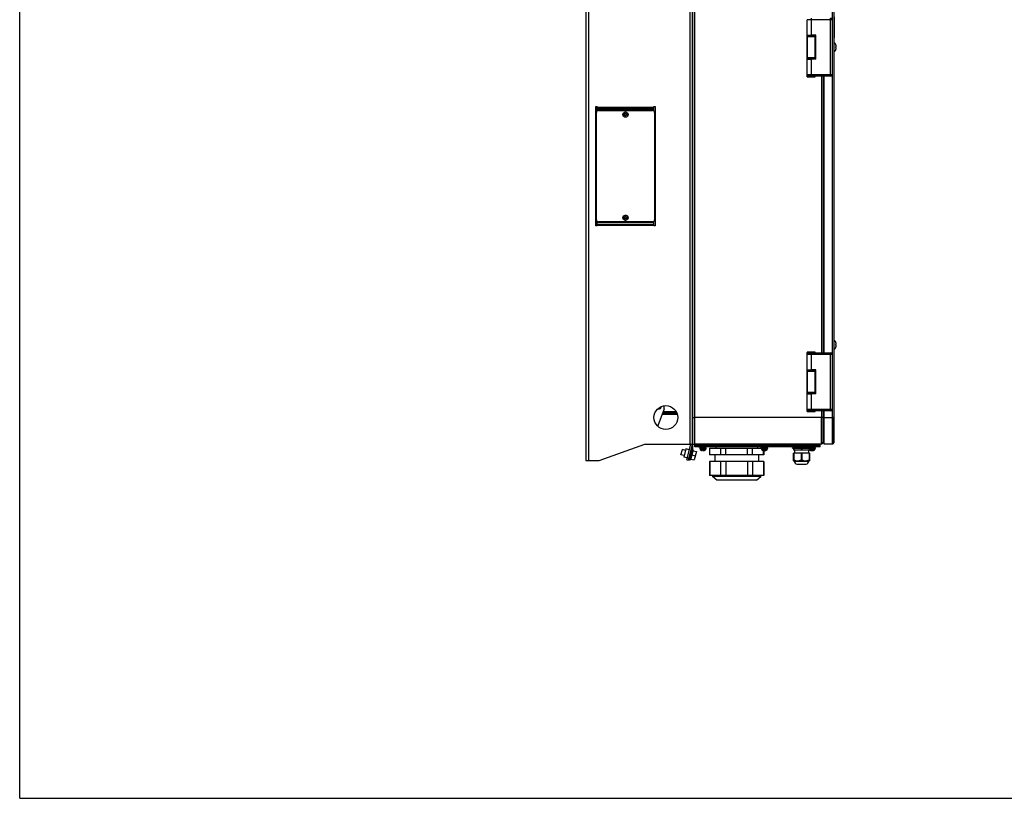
# Model space of a CAD drawing. Header units: millimetres. Extents: x 0 to 3364, y 0 to 2378.
# Tile 1 of 32: x 0 to 1488, y 0 to 1177. Entities that reach past the tile are written whole.
import ezdxf

# ---------------------------------------------------------------- set-up
doc = ezdxf.new("R2010")
doc.units = ezdxf.units.MM
doc.header["$LTSCALE"] = 185.02
doc.layers.get('0').update_dxf_attribs({"linetype": 'CONTINUOUS'})
doc.layers.add('00_COMPONENTS', color=7, linetype='CONTINUOUS')

msp = doc.modelspace()

# ---------------------------------------------------------------- linework, layer by layer
at = {"color": 7, "linetype": 'CONTINUOUS'}
for q in [(0, 2378), (3364, 0)]:
    msp.add_line((0, 0), q, dxfattribs=at)
at = {"layer": '00_COMPONENTS', "color": 7, "linetype": 'CONTINUOUS'}
for p, q in [((855.7, 1760.6), (855.7, 510.6)), ((1016.7, 535.6), (1016.7, 1735.6)), ((1019.7, 1735.6), (1019.7, 535.6)), ((1230.7, 1733.6), (1230.7, 537.6)), ((1190.2, 1153.7), (1190.2, 1177.1)), ((1228.2, 1177.1), (1228.2, 1094.1)), ((1230.9, 1181.6), (1230.9, 1149.6)), ((1190.2, 1117.5), (1190.2, 1153.7)), ((1193.2, 1152.4), (1193.2, 1153.6)), ((1203.2, 1153.6), (1196.2, 1153.6)), ((1199.2, 1152.4), (1199.2, 1153.6)), ((1202.1, 1153.6), (1202.1, 1117.6)), ((1203.2, 1117.6), (1203.2, 1153.6)), ((1230.7, 1142.6), (1231, 1142.6)), ((1231, 1128.6), (1231, 1142.6)), ((1232.9, 1140.6), (1232.9, 1140.5)), ((1233.6, 1136.2), (1234.1, 1136.2)), ((1233.6, 1135.6), (1233.6, 1136.2)), ((1233.6, 1134.9), (1233.6, 1135.6)), ((1234.1, 1134.9), (1233.6, 1134.9)), ((1190.2, 1094.1), (1190.2, 1117.5)), ((1193.2, 1118.7), (1193.2, 1117.6)), ((1203.2, 1117.6), (1196.2, 1117.6)), ((1199.2, 1118.7), (1199.2, 1117.6)), ((1230.7, 1128.6), (1231, 1128.6)), ((1232.9, 1130.6), (1232.9, 1130.6)), ((1190.2, 1091.1), (1190.2, 1094)), ((1190.2, 1091.1), (1190.2, 1091)), ((1190.5, 1090.6), (1190.6, 1090.6)), ((1190.8, 1090.6), (1190.9, 1090.6)), ((1191.2, 1090.6), (1201.3, 1090.6)), ((1196.2, 1091.6), (1192.5, 1091.6)), ((1225.7, 1091.6), (1196.2, 1091.6)), ((1201.3, 1090.6), (1201.4, 1090.6)), ((1201.7, 1090.6), (1201.8, 1090.6)), ((1202.1, 1091.6), (1202.1, 1091.1)), ((1202.1, 1091), (1202.1, 1091.1)), ((1214.2, 1091.6), (1214.2, 673.6)), ((1216.2, 673.6), (1216.2, 1091.6)), ((870.7, 865.6), (870.7, 1045.6)), ((870.7, 1045.6), (872.7, 1045.6)), ((872.7, 1038.7), (872.7, 1045.6)), ((958.7, 1045.6), (960.7, 1045.6)), ((958.7, 1038.7), (958.7, 1045.6)), ((960.7, 1045.6), (960.7, 865.6)), ((871.7, 874.6), (871.7, 1036.6)), ((874.7, 1039.6), (956.7, 1039.6)), ((914, 1034.2), (912.1, 1034.2)), ((912.1, 1033), (914, 1033)), ((919.2, 1034.2), (917.3, 1034.2)), ((917.3, 1033), (919.2, 1033)), ((959.7, 1036.6), (959.7, 874.6)), ((960.7, 987.6), (959.7, 987.6)), ((960.7, 984.6), (959.7, 984.6)), ((914, 878.2), (912.1, 878.2)), ((919.2, 878.2), (917.3, 878.2)), ((872.7, 865.6), (870.7, 865.6)), ((872.7, 865.6), (872.7, 872.5)), ((956.7, 871.6), (874.7, 871.6)), ((912.1, 877), (914, 877)), ((917.3, 877), (919.2, 877)), ((958.7, 865.6), (958.7, 872.5)), ((960.7, 865.6), (958.7, 865.6)), ((1230.9, 817.1), (1230.9, 843.1)), ((1230.7, 692.6), (1231, 692.6)), ((1231, 678.6), (1231, 692.6)), ((1232.9, 690.6), (1232.9, 690.5)), ((1233.6, 686.2), (1234.1, 686.2)), ((1233.6, 685.6), (1233.6, 686.2)), ((1233.6, 684.9), (1233.6, 685.6)), ((1234.1, 684.9), (1233.6, 684.9)), ((1190.2, 671.1), (1190.2, 674.1)), ((1190.2, 674.1), (1190.2, 674.1)), ((1190.2, 647.7), (1190.2, 671.1)), ((1190.6, 674.6), (1190.5, 674.5)), ((1191.1, 674.6), (1190.9, 674.6)), ((1201.1, 674.6), (1191.1, 674.6)), ((1192.5, 673.6), (1196.2, 673.6)), ((1196.2, 673.6), (1225.7, 673.6)), ((1201.6, 674.6), (1201.4, 674.6)), ((1201.9, 674.5), (1201.7, 674.6)), ((1202.1, 674.1), (1202.1, 674.1)), ((1202.1, 674.1), (1202.1, 673.6)), ((1228.2, 671.1), (1228.2, 588.1)), ((1230.7, 678.6), (1231, 678.6)), ((1232.9, 680.6), (1232.9, 680.6)), ((1190.2, 611.5), (1190.2, 647.7)), ((1193.2, 646.4), (1193.2, 647.6)), ((1203.2, 647.6), (1196.2, 647.6)), ((1199.2, 646.4), (1199.2, 647.6)), ((1202.1, 647.6), (1202.1, 611.6)), ((1203.2, 611.6), (1203.2, 647.6)), ((1190.2, 588.1), (1190.2, 611.5)), ((1193.2, 612.7), (1193.2, 611.6)), ((1203.2, 611.6), (1196.2, 611.6)), ((1199.2, 612.7), (1199.2, 611.6)), ((974.2, 588.6), (964.5, 562.9)), ((974.2, 588.6), (974.2, 593.2)), ((1190.2, 585.1), (1190.2, 588)), ((1190.2, 585.1), (1190.2, 585)), ((1190.5, 584.6), (1190.6, 584.6)), ((1190.8, 584.6), (1190.9, 584.6)), ((1191.2, 584.6), (1201.3, 584.6)), ((1196.2, 585.6), (1192.5, 585.6)), ((1225.7, 585.6), (1196.2, 585.6)), ((1201.3, 584.6), (1201.4, 584.6)), ((1201.7, 584.6), (1201.8, 584.6)), ((1202.1, 585.6), (1202.1, 585.1)), ((1202.1, 585), (1202.1, 585.1)), ((1214.2, 585.6), (1214.2, 538.1)), ((1216.2, 535.6), (1216.2, 585.6)), ((1020.2, 575.6), (1020.4, 575.6)), ((1020.2, 535.6), (1020.2, 575.6)), ((1020.4, 535.6), (1020.4, 575.6)), ((1212.2, 575.6), (1211.9, 575.6)), ((1211.9, 535.6), (1211.9, 575.6)), ((1212.2, 535.6), (1212.2, 575.6)), ((1214.2, 575.6), (1229.2, 575.6)), ((1229.2, 575.6), (1229.2, 535.6)), ((1214.2, 552.6), (1216.2, 552.6)), ((876, 510.6), (944.7, 535.6)), ((944.7, 535.6), (1019.7, 535.6)), ((999.5, 519.5), (1001.6, 527.2)), ((1006.3, 525.9), (1001.6, 527.2)), ((1006.9, 528.2), (1003.7, 515.9)), ((1012.2, 526.7), (1006.9, 528.2)), ((1016.5, 535.1), (1010.2, 511.4)), ((1016.4, 528.4), (1011.7, 511)), ((1018, 526.6), (1014, 511.8)), ((1014.8, 528.8), (1016.4, 528.4)), ((1016.1, 527.1), (1018, 526.6)), ((1016.7, 535.1), (1016.7, 527)), ((1017.7, 525.5), (1022.8, 524.1)), ((1022.8, 524.1), (1019.4, 511.5)), ((1020.4, 535.6), (1020.7, 535.6)), ((1211.7, 535.6), (1020.7, 535.6)), ((1020.7, 531.1), (1020.7, 535.6)), ((1020.7, 534.1), (1209.7, 534.1)), ((1209.7, 532.6), (1020.7, 532.6)), ((1209.7, 531.1), (1020.7, 531.1)), ((1027.7, 530.1), (1027.7, 531.1)), ((1027.7, 530.1), (1037.7, 530.1)), ((1028.2, 529.1), (1037.2, 529.1)), ((1028.2, 529.1), (1028.3, 527.6)), ((1028.4, 529.1), (1028.4, 530.1)), ((1029.4, 526.2), (1030.5, 526)), ((1030.5, 526), (1030.5, 526)), ((1033, 528.1), (1032.3, 528.1)), ((1032.3, 525.8), (1032.3, 528.1)), ((1033, 525.8), (1033, 528.1)), ((1035.9, 526.2), (1034.9, 526)), ((1034.9, 526), (1034.9, 526)), ((1036.9, 529.1), (1036.9, 530.1)), ((1037.2, 529.1), (1037, 527.6)), ((1037.7, 530.1), (1037.7, 531.1)), ((1042.7, 529.1), (1130.2, 529.1)), ((1042.7, 529.1), (1042.7, 519.1)), ((1042.9, 519.1), (1042.9, 529.1)), ((1052.2, 531.1), (1052.2, 529.1)), ((1059.5, 529.1), (1059.5, 519.1)), ((1067.1, 519.1), (1067.1, 529.1)), ((1100.2, 519.1), (1100.2, 529.1)), ((1107.8, 519.1), (1107.8, 529.1)), ((1115.2, 531.1), (1115.2, 529.1)), ((1120.7, 530.1), (1120.7, 531.1)), ((1120.7, 530.1), (1130.7, 530.1)), ((1121.2, 529.1), (1121.3, 527.6)), ((1121.4, 529.1), (1121.4, 530.1)), ((1122.4, 526.2), (1123.5, 526)), ((1123.5, 526), (1123.5, 526)), ((1124.4, 519.1), (1124.4, 525.8)), ((1124.7, 525.8), (1124.7, 519.1)), ((1126, 528.1), (1125.3, 528.1)), ((1125.3, 525.8), (1125.3, 528.1)), ((1126, 525.8), (1126, 528.1)), ((1128.9, 526.2), (1127.9, 526)), ((1127.9, 526), (1127.9, 526)), ((1129.9, 529.1), (1129.9, 530.1)), ((1130.2, 529.1), (1130, 527.6)), ((1130.7, 530.1), (1130.7, 531.1)), ((1193.4, 529.9), (1168.1, 529.9)), ((1168.1, 529.4), (1168.1, 529.9)), ((1168.1, 529.4), (1193.4, 529.4)), ((1169.7, 531.1), (1169.7, 529.9)), ((1169.7, 529.4), (1169.7, 526.9)), ((1169.7, 526.9), (1193.5, 526.9)), ((1193.7, 521.9), (1169.7, 521.9)), ((1169.7, 510.3), (1169.7, 521.9)), ((1170.2, 529.4), (1170.2, 526.9)), ((1170.2, 521.9), (1170.2, 511.6)), ((1171.2, 526.9), (1171.2, 521.9)), ((1181.2, 529.4), (1181.2, 526.9)), ((1181.2, 521.9), (1181.2, 511.6)), ((1182.2, 529.4), (1182.2, 526.9)), ((1182.2, 521.9), (1182.2, 511.6)), ((1192.2, 526.9), (1192.2, 521.9)), ((1192.7, 530.1), (1192.7, 531.1)), ((1192.7, 530.1), (1202.7, 530.1)), ((1193.2, 529.4), (1193.2, 526.9)), ((1193.2, 529.1), (1202.2, 529.1)), ((1193.2, 529.1), (1193.3, 527.6)), ((1193.2, 521.9), (1193.2, 511.6)), ((1193.4, 529.1), (1193.4, 530.1)), ((1193.7, 521.9), (1193.7, 510.3)), ((1194.4, 526.2), (1195.5, 526)), ((1195.5, 526), (1195.5, 526)), ((1198, 528.1), (1197.3, 528.1)), ((1197.3, 525.8), (1197.3, 528.1)), ((1198, 525.8), (1198, 528.1)), ((1200.9, 526.2), (1199.9, 526)), ((1199.9, 526), (1199.9, 526)), ((1201.9, 529.1), (1201.9, 530.1)), ((1202.2, 529.1), (1202, 527.6)), ((1202.7, 530.1), (1202.7, 531.1)), ((1209.7, 531.1), (1209.7, 535.6)), ((1211.9, 535.6), (1211.7, 535.6)), ((1228.7, 535.6), (1216.2, 535.6)), ((1229.2, 535.6), (1228.7, 535.6)), ((855.7, 510.6), (876, 510.6)), ((1004.3, 518.2), (999.5, 519.5)), ((1008.9, 514.5), (1003.7, 515.9)), ((1008.3, 511.9), (1011.7, 511)), ((1012.1, 512.3), (1014, 511.8)), ((1014.3, 512.9), (1019.4, 511.5)), ((1016, 519.2), (1021.1, 517.8)), ((1124.7, 519.1), (1042.7, 519.1)), ((1124.7, 509.1), (1042.7, 509.1)), ((1042.7, 509.1), (1042.7, 488.1)), ((1042.9, 509.1), (1042.9, 488.1)), ((1050.7, 519.1), (1050.7, 509.1)), ((1059.5, 509.1), (1059.5, 488.1)), ((1067.1, 509.1), (1067.1, 488.1)), ((1100.2, 509.1), (1100.2, 488.1)), ((1107.8, 509.1), (1107.8, 488.1)), ((1116.7, 519.1), (1116.7, 509.1)), ((1124.4, 509.1), (1124.4, 488.1)), ((1124.7, 509.1), (1124.7, 488.1)), ((1169.7, 510.3), (1170.4, 509.8)), ((1170.4, 509.8), (1192.9, 509.8)), ((1192.9, 509.8), (1193.7, 510.3)), ((1174.7, 504.9), (1188.7, 504.9)), ((1124.7, 488.1), (1042.7, 488.1)), ((1047.2, 488.1), (1047.2, 486.6)), ((1120.2, 486.6), (1047.2, 486.6)), ((1053.7, 481.1), (1047.2, 486.6)), ((1113.7, 481.1), (1053.7, 481.1)), ((1113.7, 481.1), (1120.2, 486.6)), ((1120.2, 488.1), (1120.2, 486.6))]:
    msp.add_line(p, q, dxfattribs=at)
at = {"layer": '00_COMPONENTS', "color": 9, "linetype": 'CONTINUOUS'}
for p, q in [((859.7, 1760.6), (859.7, 510.6)), ((1012.7, 1733.1), (1012.7, 535.6)), ((1020.7, 535.6), (1020.7, 1735.6)), ((1228.7, 535.6), (1228.7, 1735.6)), ((1228.2, 1177.1), (1190.2, 1177.1)), ((1196.2, 1179.6), (1196.2, 1153.6)), ((1225.7, 1091.6), (1225.7, 1179.6)), ((1190.2, 1153.7), (1190.2, 1153.1)), ((1190.7, 1153.1), (1190.2, 1153.1)), ((1190.2, 1152.1), (1190.4, 1151.9)), ((1190.4, 1151.9), (1190.4, 1119.2)), ((1190.7, 1153.6), (1190.7, 1153.1)), ((1193.2, 1153.1), (1190.7, 1153.1)), ((1193.2, 1152.6), (1190.7, 1152.6)), ((1190.7, 1152.6), (1190.9, 1152.4)), ((1201.6, 1153.1), (1199.2, 1153.1)), ((1201.6, 1152.6), (1199.2, 1152.6)), ((1201.5, 1152.4), (1201.6, 1152.6)), ((1201.6, 1153.1), (1201.6, 1153.6)), ((1201.6, 1153.1), (1202.1, 1153.1)), ((1202, 1151.9), (1202.1, 1152.1)), ((1202, 1151.9), (1202, 1119.2)), ((1202.1, 1153.1), (1202.1, 1153.6)), ((1190.4, 1119.2), (1190.2, 1119.1)), ((1190.7, 1118.1), (1190.2, 1118.1)), ((1190.2, 1118.1), (1190.2, 1117.5)), ((1190.9, 1118.7), (1190.7, 1118.6)), ((1190.7, 1118.6), (1193.2, 1118.6)), ((1190.7, 1118.1), (1193.2, 1118.1)), ((1190.7, 1118.1), (1190.7, 1117.5)), ((1196.2, 1117.6), (1196.2, 1091.6)), ((1199.2, 1118.6), (1201.6, 1118.6)), ((1199.2, 1118.1), (1201.6, 1118.1)), ((1201.6, 1118.6), (1201.5, 1118.7)), ((1201.6, 1118.1), (1202.1, 1118.1)), ((1201.6, 1117.6), (1201.6, 1118.1)), ((1202.1, 1119.1), (1202, 1119.2)), ((1202.1, 1117.6), (1202.1, 1118.1)), ((1190.2, 1094.1), (1228.2, 1094.1)), ((1190.2, 1093.8), (1190.2, 1091.1)), ((1190.2, 1091.1), (1202.1, 1091.1)), ((1190.2, 1091.1), (1190.2, 1091.1)), ((1190.7, 1092.6), (1190.7, 1090.6)), ((1201.6, 1090.6), (1190.7, 1090.6)), ((1190.7, 1090.6), (1190.7, 1090.6)), ((1201.6, 1090.6), (1201.6, 1091.6)), ((1201.6, 1090.6), (1201.6, 1090.6)), ((1202.1, 1091.1), (1202.1, 1091.6)), ((1202.1, 1091.1), (1202.1, 1091.1)), ((1211.7, 1091.6), (1211.7, 673.6)), ((1214.7, 1091.6), (1214.7, 673.6)), ((872.7, 1044.8), (958.7, 1044.8)), ((872.7, 1043.3), (958.7, 1043.3)), ((958.7, 1040.8), (872.7, 1040.8)), ((958.7, 1040.3), (872.7, 1040.3)), ((959.7, 990.1), (960.7, 990.1)), ((960.7, 982.6), (959.7, 982.6)), ((958.7, 870.8), (872.7, 870.8)), ((958.7, 870.3), (872.7, 870.3)), ((872.7, 867.8), (958.7, 867.8)), ((872.7, 866.3), (958.7, 866.3)), ((1190.2, 674.1), (1190.2, 674)), ((1190.2, 674), (1202.1, 674)), ((1190.2, 674), (1190.2, 671.3)), ((1228.2, 671.1), (1190.2, 671.1)), ((1190.7, 674.6), (1190.7, 674.5)), ((1190.7, 674.5), (1201.6, 674.5)), ((1190.7, 674.5), (1190.7, 672.6)), ((1196.2, 673.6), (1196.2, 647.6)), ((1201.6, 674.5), (1201.6, 674.6)), ((1201.6, 673.6), (1201.6, 674.5)), ((1202.1, 674), (1202.1, 674.1)), ((1202.1, 673.6), (1202.1, 674)), ((1225.7, 585.6), (1225.7, 673.6)), ((1190.2, 647.7), (1190.2, 647.1)), ((1190.7, 647.1), (1190.2, 647.1)), ((1190.2, 646.1), (1190.4, 645.9)), ((1190.4, 645.9), (1190.4, 613.2)), ((1190.7, 647.6), (1190.7, 647.1)), ((1193.2, 647.1), (1190.7, 647.1)), ((1193.2, 646.6), (1190.7, 646.6)), ((1190.7, 646.6), (1190.9, 646.4)), ((1201.6, 647.1), (1199.2, 647.1)), ((1201.6, 646.6), (1199.2, 646.6)), ((1201.5, 646.4), (1201.6, 646.6)), ((1201.6, 647.1), (1201.6, 647.6)), ((1201.6, 647.1), (1202.1, 647.1)), ((1202, 645.9), (1202.1, 646.1)), ((1202, 645.9), (1202, 613.2)), ((1202.1, 647.1), (1202.1, 647.6)), ((1190.4, 613.2), (1190.2, 613.1)), ((1190.7, 612.1), (1190.2, 612.1)), ((1190.2, 612.1), (1190.2, 611.5)), ((1190.9, 612.7), (1190.7, 612.6)), ((1190.7, 612.6), (1193.2, 612.6)), ((1190.7, 612.1), (1193.2, 612.1)), ((1190.7, 612.1), (1190.7, 611.5)), ((1196.2, 611.6), (1196.2, 585.6)), ((1199.2, 612.6), (1201.6, 612.6)), ((1199.2, 612.1), (1201.6, 612.1)), ((1201.6, 612.6), (1201.5, 612.7)), ((1201.6, 612.1), (1202.1, 612.1)), ((1201.6, 611.6), (1201.6, 612.1)), ((1202.1, 613.1), (1202, 613.2)), ((1202.1, 611.6), (1202.1, 612.1)), ((971.2, 580.6), (993.4, 580.6)), ((972.7, 584.6), (991.5, 584.6)), ((1190.2, 588.1), (1228.2, 588.1)), ((1190.2, 587.8), (1190.2, 585.1)), ((1190.2, 585.1), (1202.1, 585.1)), ((1190.2, 585.1), (1190.2, 585.1)), ((1190.7, 586.6), (1190.7, 584.6)), ((1201.6, 584.6), (1190.7, 584.6)), ((1190.7, 584.6), (1190.7, 584.6)), ((1201.6, 584.6), (1201.6, 585.6)), ((1201.6, 584.6), (1201.6, 584.6)), ((1202.1, 585.1), (1202.1, 585.6)), ((1202.1, 585.1), (1202.1, 585.1)), ((1211.7, 585.6), (1211.7, 535.6)), ((1214.7, 585.6), (1214.7, 575.6)), ((1016.7, 575.6), (1020.2, 575.6)), ((1211.9, 575.6), (1020.4, 575.6)), ((1214.2, 575.6), (1212.2, 575.6)), ((1230.7, 575.6), (1229.2, 575.6)), ((1016.5, 535.1), (1014.6, 535.6)), ((1025.7, 531.1), (1025.7, 535.6)), ((1028.3, 527.6), (1032.3, 527.6)), ((1029.4, 526.2), (1032.3, 526.2)), ((1037, 527.6), (1033, 527.6)), ((1035.9, 526.2), (1033, 526.2)), ((1121.3, 527.6), (1125.3, 527.6)), ((1122.4, 526.2), (1125.3, 526.2)), ((1130, 527.6), (1126, 527.6)), ((1128.9, 526.2), (1126, 526.2)), ((1193.3, 527.6), (1197.3, 527.6)), ((1194.4, 526.2), (1197.3, 526.2)), ((1202, 527.6), (1198, 527.6)), ((1200.9, 526.2), (1198, 526.2)), ((1204.7, 531.1), (1204.7, 535.6)), ((1009, 514.8), (1011, 514.3))]:
    msp.add_line(p, q, dxfattribs=at)
at = {"layer": '00_COMPONENTS', "color": 3, "linetype": 'CONTINUOUS'}
for p, q in [((993.1, 581.1), (971.3, 581.1)), ((971.9, 582.6), (992.4, 582.6)), ((1008.3, 511.9), (1014.6, 535.6))]:
    msp.add_line(p, q, dxfattribs=at)
at = {"layer": '00_COMPONENTS', "color": 7, "linetype": 'CONTINUOUS'}
for points in [[(1190.2, 1091), (1190.2, 1090.9), (1190.3, 1090.7), (1190.5, 1090.6)], [(1190.6, 1090.6), (1190.7, 1090.6), (1190.8, 1090.6)], [(1190.9, 1090.6), (1191, 1090.6), (1191.2, 1090.6)], [(1201.4, 1090.6), (1201.6, 1090.6), (1201.6, 1090.6), (1201.7, 1090.6)], [(1201.8, 1090.6), (1202, 1090.7), (1202.1, 1090.9), (1202.1, 1091)], [(1190.5, 674.5), (1190.3, 674.4), (1190.2, 674.3), (1190.2, 674.1)], [(1190.9, 674.6), (1190.8, 674.6), (1190.7, 674.6), (1190.6, 674.6)], [(1201.4, 674.6), (1201.3, 674.6), (1201.1, 674.6)], [(1201.7, 674.6), (1201.6, 674.6), (1201.6, 674.6)], [(1202.1, 674.1), (1202.1, 674.3), (1202, 674.4), (1201.9, 674.5)], [(1190.2, 585), (1190.2, 584.9), (1190.3, 584.7), (1190.5, 584.6)], [(1190.6, 584.6), (1190.7, 584.6), (1190.8, 584.6)], [(1190.9, 584.6), (1191, 584.6), (1191.2, 584.6)], [(1201.4, 584.6), (1201.6, 584.6), (1201.6, 584.6), (1201.7, 584.6)], [(1201.8, 584.6), (1202, 584.7), (1202.1, 584.9), (1202.1, 585)]]:
    msp.add_lwpolyline(points, dxfattribs=at)
for centre, radius in [((915.7, 1033.6), 4), ((915.7, 877.6), 4), ((976.7, 575.6), 18)]:
    msp.add_circle(centre, radius, dxfattribs=at)
for centre, radius, start, end in [((1225.7, 1177.1), 2.5, 0, 90), ((1225.3, 1135.6), 9.06, 33.4332, 50.5519), ((1225.3, 1135.6), 9.04, 12.6116, 33.2016), ((1225.3, 1135.6), 9.04, 326.7984, 347.3858), ((1228.3, 1136.2), 5.95, 9.8769, 12.6252), ((1228.2, 1134.9), 6.1, 347.3859, 347.5899), ((1225.3, 1135.6), 9.06, 309.4481, 326.5668), ((1192.7, 1094.1), 2.5, 180, 267.1327), ((1192, 1092.6), 0.9, 230.7725, 274.6708), ((1225.7, 1094.1), 2.5, 270, 360), ((874.7, 1036.6), 3, 90, 180), ((915.7, 1033.6), 3.61, 170.4403, 189.5597), ((914.2, 1034.4), 0.3, 60, 240), ((914.2, 1032.7), 0.3, 120, 300), ((913.7, 1033.6), 0.681, 300, 60), ((914.7, 1035.3), 0.681, 240, 360), ((914.7, 1031.9), 0.681, 0, 120), ((915.7, 1035.3), 0.3, 0, 180), ((915.7, 1031.9), 0.3, 180, 360), ((916.6, 1035.3), 0.681, 180, 300), ((916.6, 1031.9), 0.681, 60, 180), ((917.6, 1033.6), 0.681, 120, 240), ((917.1, 1034.4), 0.3, 300, 120), ((917.1, 1032.7), 0.3, 240, 60), ((915.7, 1033.6), 3.61, 350.4403, 9.5597), ((956.7, 1036.6), 3, 0, 90), ((874.2, 1019.1), 4.47, 121.5001, 140.7946), ((874.2, 1019.1), 4, 127.4709, 149.362), ((874.2, 1019.1), 4, 210.638, 232.5291), ((874.2, 1019.1), 4.47, 219.0565, 238.7439), ((867.7, 954.1), 5, 301.6846, 328.75), ((915.7, 877.6), 3.61, 170.4403, 189.5597), ((914.2, 878.4), 0.3, 60, 240), ((913.7, 877.6), 0.681, 300, 60), ((914.7, 879.3), 0.681, 240, 360), ((915.7, 879.3), 0.3, 0, 180), ((916.6, 879.3), 0.681, 180, 300), ((917.6, 877.6), 0.681, 120, 240), ((917.1, 878.4), 0.3, 300, 120), ((915.7, 877.6), 3.61, 350.4403, 9.5597), ((874.7, 874.6), 3, 180, 270), ((914.2, 876.7), 0.3, 120, 300), ((914.7, 875.9), 0.681, 0, 120), ((915.7, 875.9), 0.3, 180, 360), ((916.6, 875.9), 0.681, 60, 180), ((917.1, 876.7), 0.3, 240, 60), ((956.7, 874.6), 3, 270, 360), ((1225.3, 685.6), 9.06, 33.4332, 50.5519), ((1225.3, 685.6), 9.04, 12.6116, 33.2016), ((1228.3, 686.2), 5.95, 9.8769, 12.6252), ((1192.7, 671.1), 2.5, 92.8673, 180), ((1192, 672.6), 0.9, 85.8051, 128.2067), ((1225.7, 671.1), 2.5, 0, 90), ((1225.3, 685.6), 9.06, 309.4481, 326.5668), ((1225.3, 685.6), 9.04, 326.7984, 347.3858), ((1228.2, 684.9), 6.1, 347.3859, 347.5899), ((966.2, 592.6), 4, 252.7421, 360), ((1192.7, 588.1), 2.5, 180, 267.1327), ((1192, 586.6), 0.9, 230.7725, 274.6708), ((1225.7, 588.1), 2.5, 270, 360), ((1214.7, 552.1), 0.5, 90, 180), ((1020.7, 538.1), 2.5, 244.8204, 258.5275), ((1211.7, 538.1), 2.5, 281.4725, 360), ((1228.7, 537.6), 2, 284.4775, 360), ((1012.7, 536.1), 4, 345, 352.4277), ((1029.9, 527.8), 1.6, 185, 254.506), ((1032.7, 537.8), 12, 259.4315, 265.9364), ((1032.3, 532.5), 6.75, 265.9284, 267.4717), ((1033.2, 528.2), 2.38, 269.3171, 270.6829), ((1033, 532.3), 6.51, 272.4998, 274.1001), ((1032.7, 537.8), 12, 274.0636, 280.5685), ((1035.4, 527.8), 1.6, 285.494, 355), ((1122.9, 527.8), 1.6, 185, 254.506), ((1125.7, 537.8), 12, 259.4315, 265.9364), ((1125.3, 532.5), 6.75, 265.9284, 267.4717), ((1126.2, 528.2), 2.38, 269.3171, 270.6829), ((1126, 532.3), 6.51, 272.4998, 274.1001), ((1125.7, 537.8), 12, 274.0636, 280.5685), ((1128.4, 527.8), 1.6, 285.494, 355), ((1194.9, 527.8), 1.6, 185, 254.506), ((1197.7, 537.8), 12, 259.4315, 265.9364), ((1197.3, 532.5), 6.75, 265.9284, 267.4717), ((1198.2, 528.2), 2.38, 269.3171, 270.6829), ((1198, 532.3), 6.51, 272.4998, 274.1001), ((1197.7, 537.8), 12, 274.0636, 280.5685), ((1200.4, 527.8), 1.6, 285.494, 355), ((1169.9, 515.4), 3.75, 266.1808, 273.8192), ((1177.8, 511.9), 7.69, 195.8993, 245.4706), ((1181.7, 526.6), 15, 268.0861, 271.9139), ((1185.5, 511.9), 7.69, 294.5294, 344.1007), ((1193.4, 515.4), 3.75, 266.1808, 273.8192)]:
    msp.add_arc(centre, radius, start, end, dxfattribs=at)
at = {"layer": '00_COMPONENTS', "color": 9, "linetype": 'CONTINUOUS'}
for centre, radius, start, end in [((1190.7, 1152.1), 0.5, 90.0211, 179.9789), ((1190.9, 1151.9), 0.5, 90.0211, 179.9789), ((1201.5, 1151.9), 0.5, 0.0211, 89.9789), ((1201.6, 1152.1), 0.5, 0.0211, 89.9789), ((1190.7, 1119.1), 0.5, 180.0211, 269.9789), ((1190.9, 1119.2), 0.5, 180.0211, 269.9789), ((1201.5, 1119.2), 0.5, 270.0211, 359.9789), ((1201.6, 1119.1), 0.5, 270.0211, 359.9789), ((1190.7, 1091.1), 0.5, 180.0277, 269.9723), ((1190.7, 1091.1), 0.496, 224.1851, 225.4043), ((1201.6, 1091.1), 0.5, 270.0275, 359.9725), ((1201.6, 1091.1), 0.496, 314.5182, 315.9522), ((915.7, 1033.6), 3.55, 9.7431, 170.2569), ((915.7, 1033.6), 3.55, 189.7431, 350.2569), ((915.7, 877.6), 3.55, 9.7431, 170.2569), ((915.7, 877.6), 3.55, 189.7431, 350.2569), ((1190.7, 674), 0.5, 90.0275, 179.9725), ((1190.7, 674.1), 0.496, 134.5182, 135.9522), ((1201.6, 674), 0.5, 0.0277, 89.9723), ((1201.6, 674.1), 0.496, 44.1851, 45.4043), ((1190.7, 646.1), 0.5, 90.0211, 179.9789), ((1190.9, 645.9), 0.5, 90.0211, 179.9789), ((1201.5, 645.9), 0.5, 0.0211, 89.9789), ((1201.6, 646.1), 0.5, 0.0211, 89.9789), ((1190.7, 613.1), 0.5, 180.0211, 269.9789), ((1190.9, 613.2), 0.5, 180.0211, 269.9789), ((1201.5, 613.2), 0.5, 270.0211, 359.9789), ((1201.6, 613.1), 0.5, 270.0211, 359.9789), ((1190.7, 585.1), 0.5, 180.0277, 269.9723), ((1190.7, 585.1), 0.496, 224.1851, 225.4043), ((1201.6, 585.1), 0.5, 270.0275, 359.9725), ((1201.6, 585.1), 0.496, 314.5182, 315.9522)]:
    msp.add_arc(centre, radius, start, end, dxfattribs=at)
at = {"layer": '00_COMPONENTS', "color": 3, "linetype": 'CONTINUOUS'}
msp.add_arc((869.7, 954.1), 6.5, 277.9644, 285.7413, dxfattribs=at)
at = {"layer": '00_COMPONENTS', "color": 7, "linetype": 'CONTINUOUS'}
for centre, start_param, end_param in [((1196.2, 1152.5), 2.814944, 6.609834), ((1196.2, 1118.7), 5.956536, 9.751427), ((1196.2, 646.5), 2.814944, 6.609834), ((1196.2, 612.7), 5.956536, 9.751427)]:
    msp.add_ellipse(centre, major_axis=(3.26, 0), ratio=0.017455, start_param=start_param, end_param=end_param, dxfattribs=at)
for points, knots in [([(1190.2, 1153.7), (1190.2, 1153.7), (1190.2, 1153.7), (1190.3, 1153.7), (1190.4, 1153.7), (1190.6, 1153.6), (1190.9, 1153.6), (1191.3, 1153.6), (1192, 1153.6), (1192.9, 1153.6), (1193.9, 1153.6), (1195, 1153.6), (1195.8, 1153.6), (1196.2, 1153.6)], [0, 0, 0, 0, 0.005106, 0.019582, 0.043467, 0.076539, 0.1185, 0.168935, 0.293247, 0.44471, 0.617507, 0.805004, 1, 1, 1, 1]), ([(1234.1, 1133.6), (1234.1, 1133.8), (1234.2, 1134), (1234.2, 1134.4), (1234.2, 1134.7), (1234.2, 1134.8), (1234.2, 1134.9), (1234.2, 1134.9)], [0, 0, 0, 0, 0.347325, 0.651161, 0.874267, 0.948821, 1, 1, 1, 1]), ([(1234.2, 1136.3), (1234.2, 1136.3), (1234.2, 1136.3), (1234.2, 1136.4), (1234.2, 1136.6), (1234.2, 1136.9), (1234.2, 1137.1), (1234.2, 1137.3)], [0, 0, 0, 0, 0.053341, 0.127541, 0.344845, 0.644349, 1, 1, 1, 1]), ([(1190.2, 1117.5), (1190.2, 1117.5), (1190.2, 1117.5), (1190.3, 1117.5), (1190.4, 1117.5), (1190.6, 1117.5), (1190.9, 1117.5), (1191.3, 1117.5), (1192, 1117.5), (1192.9, 1117.6), (1193.9, 1117.6), (1195, 1117.6), (1195.8, 1117.6), (1196.2, 1117.6)], [0, 0, 0, 0, 0.005107, 0.019586, 0.043473, 0.076546, 0.118506, 0.16894, 0.293249, 0.444709, 0.617506, 0.805005, 1, 1, 1, 1]), ([(1197, 1091.6), (1196.9, 1091.6), (1196.6, 1091.6), (1196.4, 1091.6), (1196.2, 1091.6)], [0, 0, 0, 0, 0.245295, 1, 1, 1, 1]), ([(1234.1, 683.6), (1234.1, 683.8), (1234.2, 684), (1234.2, 684.4), (1234.2, 684.7), (1234.2, 684.8), (1234.2, 684.9), (1234.2, 684.9)], [0, 0, 0, 0, 0.347325, 0.651161, 0.874267, 0.948821, 1, 1, 1, 1]), ([(1234.2, 686.3), (1234.2, 686.3), (1234.2, 686.3), (1234.2, 686.4), (1234.2, 686.6), (1234.2, 686.9), (1234.2, 687.1), (1234.2, 687.3)], [0, 0, 0, 0, 0.053341, 0.127541, 0.344845, 0.644349, 1, 1, 1, 1]), ([(1196.2, 673.6), (1196.4, 673.6), (1196.6, 673.6), (1196.9, 673.6), (1197, 673.6)], [0, 0, 0, 0, 0.754705, 1, 1, 1, 1]), ([(1190.2, 647.7), (1190.2, 647.7), (1190.2, 647.7), (1190.3, 647.7), (1190.4, 647.7), (1190.6, 647.6), (1190.9, 647.6), (1191.3, 647.6), (1192, 647.6), (1192.9, 647.6), (1193.9, 647.6), (1195, 647.6), (1195.8, 647.6), (1196.2, 647.6)], [0, 0, 0, 0, 0.005106, 0.019582, 0.043467, 0.076539, 0.1185, 0.168935, 0.293247, 0.44471, 0.617507, 0.805004, 1, 1, 1, 1]), ([(1190.2, 611.5), (1190.2, 611.5), (1190.2, 611.5), (1190.3, 611.5), (1190.4, 611.5), (1190.6, 611.5), (1190.9, 611.5), (1191.3, 611.5), (1192, 611.5), (1192.9, 611.6), (1193.9, 611.6), (1195, 611.6), (1195.8, 611.6), (1196.2, 611.6)], [0, 0, 0, 0, 0.005107, 0.019586, 0.043473, 0.076546, 0.118506, 0.16894, 0.293249, 0.444709, 0.617506, 0.805005, 1, 1, 1, 1]), ([(1197, 585.6), (1196.9, 585.6), (1196.6, 585.6), (1196.4, 585.6), (1196.2, 585.6)], [0, 0, 0, 0, 0.245295, 1, 1, 1, 1]), ([(1032, 525.8), (1032, 525.8), (1032, 525.8), (1032.1, 525.8), (1032.1, 525.8)], [0, 0, 0, 0, 0.26783, 1, 1, 1, 1]), ([(1032.1, 525.8), (1032.1, 525.8), (1032.2, 525.8), (1032.2, 525.8), (1032.2, 525.8)], [0, 0, 0, 0, 0.264888, 1, 1, 1, 1]), ([(1032.2, 525.8), (1032.2, 525.8), (1032.2, 525.8), (1032.2, 525.8), (1032.3, 525.8)], [0, 0, 0, 0, 0.301247, 1, 1, 1, 1]), ([(1032.3, 525.8), (1032.3, 525.8), (1032.3, 525.8), (1032.3, 525.8), (1032.3, 525.8)], [0, 0, 0, 0, 0.712603, 1, 1, 1, 1]), ([(1033, 525.8), (1033, 525.8), (1033, 525.8), (1033, 525.8), (1033, 525.8)], [0, 0, 0, 0, 0.287397, 1, 1, 1, 1]), ([(1033, 525.8), (1033, 525.8), (1033.1, 525.8), (1033.1, 525.8), (1033.1, 525.8)], [0, 0, 0, 0, 0.197222, 1, 1, 1, 1]), ([(1033.2, 525.8), (1033.2, 525.8), (1033.2, 525.8), (1033.3, 525.8), (1033.3, 525.8)], [0, 0, 0, 0, 0.230423, 1, 1, 1, 1]), ([(1125, 525.8), (1125, 525.8), (1125, 525.8), (1125.1, 525.8), (1125.1, 525.8)], [0, 0, 0, 0, 0.26783, 1, 1, 1, 1]), ([(1125.1, 525.8), (1125.1, 525.8), (1125.2, 525.8), (1125.2, 525.8), (1125.2, 525.8)], [0, 0, 0, 0, 0.264888, 1, 1, 1, 1]), ([(1125.2, 525.8), (1125.2, 525.8), (1125.2, 525.8), (1125.2, 525.8), (1125.3, 525.8)], [0, 0, 0, 0, 0.301247, 1, 1, 1, 1]), ([(1125.3, 525.8), (1125.3, 525.8), (1125.3, 525.8), (1125.3, 525.8), (1125.3, 525.8)], [0, 0, 0, 0, 0.712603, 1, 1, 1, 1]), ([(1126, 525.8), (1126, 525.8), (1126, 525.8), (1126, 525.8), (1126, 525.8)], [0, 0, 0, 0, 0.287397, 1, 1, 1, 1]), ([(1126, 525.8), (1126, 525.8), (1126.1, 525.8), (1126.1, 525.8), (1126.1, 525.8)], [0, 0, 0, 0, 0.197222, 1, 1, 1, 1]), ([(1126.2, 525.8), (1126.2, 525.8), (1126.2, 525.8), (1126.3, 525.8), (1126.3, 525.8)], [0, 0, 0, 0, 0.230423, 1, 1, 1, 1]), ([(1197, 525.8), (1197, 525.8), (1197, 525.8), (1197.1, 525.8), (1197.1, 525.8)], [0, 0, 0, 0, 0.26783, 1, 1, 1, 1]), ([(1197.1, 525.8), (1197.1, 525.8), (1197.2, 525.8), (1197.2, 525.8), (1197.2, 525.8)], [0, 0, 0, 0, 0.264888, 1, 1, 1, 1]), ([(1197.2, 525.8), (1197.2, 525.8), (1197.2, 525.8), (1197.2, 525.8), (1197.3, 525.8)], [0, 0, 0, 0, 0.301247, 1, 1, 1, 1]), ([(1197.3, 525.8), (1197.3, 525.8), (1197.3, 525.8), (1197.3, 525.8), (1197.3, 525.8)], [0, 0, 0, 0, 0.712603, 1, 1, 1, 1]), ([(1198, 525.8), (1198, 525.8), (1198, 525.8), (1198, 525.8), (1198, 525.8)], [0, 0, 0, 0, 0.287397, 1, 1, 1, 1]), ([(1198, 525.8), (1198, 525.8), (1198.1, 525.8), (1198.1, 525.8), (1198.1, 525.8)], [0, 0, 0, 0, 0.197222, 1, 1, 1, 1]), ([(1198.2, 525.8), (1198.2, 525.8), (1198.2, 525.8), (1198.3, 525.8), (1198.3, 525.8)], [0, 0, 0, 0, 0.230423, 1, 1, 1, 1]), ([(1170.2, 511.6), (1171, 511.2), (1172.8, 510.5), (1175.7, 510.2), (1178, 510.5), (1179.8, 511), (1180.7, 511.4), (1181.2, 511.6)], [0, 0, 0, 0, 0.251536, 0.499847, 0.74813, 0.873505, 1, 1, 1, 1]), ([(1182.2, 511.6), (1183, 511.2), (1184.8, 510.5), (1187.7, 510.2), (1190.5, 510.5), (1192.3, 511.2), (1193.2, 511.6)], [0, 0, 0, 0, 0.251597, 0.5, 0.748403, 1, 1, 1, 1])]:
    msp.add_open_spline(points, degree=3, knots=knots, dxfattribs=at)
at = {"layer": '00_COMPONENTS', "color": 9, "linetype": 'CONTINUOUS'}
for points, knots in [([(1190.2, 1153.1), (1190.2, 1152.9), (1190.2, 1152.8), (1190.2, 1152.5), (1190.2, 1152.4), (1190.2, 1152.3), (1190.2, 1152.2), (1190.2, 1152.1), (1190.2, 1152.1), (1190.2, 1152.1)], [0, 0, 0, 0, 0.378586, 0.549971, 0.700745, 0.825167, 0.918605, 0.977601, 1, 1, 1, 1]), ([(1190.4, 1151.9), (1190.4, 1151.9), (1190.4, 1151.9), (1190.5, 1151.9), (1190.6, 1151.9), (1190.8, 1151.9), (1191.1, 1151.9), (1191.5, 1151.9), (1192.1, 1151.9), (1193, 1151.9), (1194, 1151.9), (1195, 1151.9), (1196.2, 1151.9), (1197.3, 1151.9), (1198.3, 1151.9), (1199.3, 1151.9), (1200.2, 1151.9), (1200.8, 1151.9), (1201.2, 1151.9), (1201.5, 1151.9), (1201.7, 1151.9), (1201.8, 1151.9), (1201.9, 1151.9), (1201.9, 1151.9), (1202, 1151.9)], [0, 0, 0, 0, 0.003291, 0.011196, 0.023695, 0.040669, 0.061968, 0.087386, 0.149603, 0.224987, 0.310705, 0.403539, 0.499998, 0.596458, 0.689292, 0.775011, 0.850394, 0.912612, 0.938031, 0.95933, 0.976304, 0.988803, 0.996709, 1, 1, 1, 1]), ([(1190.7, 1153.1), (1190.7, 1153), (1190.7, 1152.9), (1190.7, 1152.7), (1190.7, 1152.7), (1190.7, 1152.6), (1190.7, 1152.6), (1190.7, 1152.6), (1190.7, 1152.6)], [0, 0, 0, 0, 0.378193, 0.700008, 0.824334, 0.917754, 0.976895, 1, 1, 1, 1]), ([(1190.9, 1152.4), (1190.9, 1152.4), (1190.9, 1152.4), (1191, 1152.4), (1191.1, 1152.4), (1191.3, 1152.4), (1191.5, 1152.4), (1191.9, 1152.4), (1192.5, 1152.4), (1193.3, 1152.4), (1194.2, 1152.4), (1195.1, 1152.4), (1196.2, 1152.4), (1197.2, 1152.4), (1198.1, 1152.4), (1199, 1152.4), (1199.8, 1152.4), (1200.4, 1152.4), (1200.8, 1152.4), (1201, 1152.4), (1201.2, 1152.4), (1201.3, 1152.4), (1201.4, 1152.4), (1201.4, 1152.4), (1201.5, 1152.4)], [0, 0, 0, 0, 0.003312, 0.011226, 0.02373, 0.040709, 0.062009, 0.087428, 0.149642, 0.225018, 0.310728, 0.403552, 0.5, 0.596448, 0.689272, 0.774982, 0.850359, 0.912572, 0.937991, 0.959291, 0.97627, 0.988774, 0.996688, 1, 1, 1, 1]), ([(1201.6, 1152.6), (1201.6, 1152.6), (1201.6, 1152.6), (1201.6, 1152.6), (1201.6, 1152.7), (1201.6, 1152.7), (1201.6, 1152.9), (1201.6, 1153), (1201.6, 1153.1)], [0, 0, 0, 0, 0.023105, 0.082248, 0.175671, 0.3, 0.621816, 1, 1, 1, 1]), ([(1202.1, 1152.1), (1202.1, 1152.1), (1202.1, 1152.1), (1202.1, 1152.2), (1202.1, 1152.3), (1202.1, 1152.4), (1202.1, 1152.5), (1202.1, 1152.8), (1202.1, 1152.9), (1202.1, 1153.1)], [0, 0, 0, 0, 0.022398, 0.081395, 0.174833, 0.299254, 0.450027, 0.621412, 1, 1, 1, 1]), ([(1190.2, 1119.1), (1190.2, 1119.1), (1190.2, 1119), (1190.2, 1119), (1190.2, 1118.9), (1190.2, 1118.8), (1190.2, 1118.6), (1190.2, 1118.4), (1190.2, 1118.2), (1190.2, 1118.1)], [0, 0, 0, 0, 0.022398, 0.081395, 0.174833, 0.299254, 0.450027, 0.621412, 1, 1, 1, 1]), ([(1202, 1119.2), (1201.9, 1119.2), (1201.9, 1119.2), (1201.8, 1119.2), (1201.7, 1119.2), (1201.5, 1119.2), (1201.2, 1119.2), (1200.8, 1119.3), (1200.2, 1119.3), (1199.3, 1119.3), (1198.3, 1119.3), (1197.3, 1119.3), (1196.2, 1119.3), (1195, 1119.3), (1194, 1119.3), (1193, 1119.3), (1192.1, 1119.3), (1191.5, 1119.3), (1191.1, 1119.2), (1190.8, 1119.2), (1190.6, 1119.2), (1190.5, 1119.2), (1190.4, 1119.2), (1190.4, 1119.2), (1190.4, 1119.2)], [0, 0, 0, 0, 0.003291, 0.011197, 0.023696, 0.04067, 0.061969, 0.087388, 0.149606, 0.224989, 0.310708, 0.403542, 0.500002, 0.596461, 0.689295, 0.775013, 0.850397, 0.912614, 0.938032, 0.959331, 0.976305, 0.988804, 0.996709, 1, 1, 1, 1]), ([(1190.7, 1118.6), (1190.7, 1118.6), (1190.7, 1118.6), (1190.7, 1118.5), (1190.7, 1118.5), (1190.7, 1118.4), (1190.7, 1118.3), (1190.7, 1118.1), (1190.7, 1118.1)], [0, 0, 0, 0, 0.023105, 0.082248, 0.175671, 0.3, 0.621816, 1, 1, 1, 1]), ([(1201.5, 1118.7), (1201.4, 1118.7), (1201.4, 1118.7), (1201.3, 1118.7), (1201.2, 1118.7), (1201, 1118.7), (1200.8, 1118.7), (1200.4, 1118.8), (1199.8, 1118.8), (1199, 1118.8), (1198.1, 1118.8), (1197.2, 1118.8), (1196.2, 1118.8), (1195.1, 1118.8), (1194.2, 1118.8), (1193.3, 1118.8), (1192.5, 1118.8), (1191.9, 1118.8), (1191.5, 1118.7), (1191.3, 1118.7), (1191.1, 1118.7), (1191, 1118.7), (1190.9, 1118.7), (1190.9, 1118.7), (1190.9, 1118.7)], [0, 0, 0, 0, 0.003312, 0.011226, 0.02373, 0.040709, 0.062009, 0.087428, 0.149641, 0.225018, 0.310728, 0.403552, 0.5, 0.596448, 0.689272, 0.774982, 0.850358, 0.912572, 0.937991, 0.959291, 0.97627, 0.988774, 0.996688, 1, 1, 1, 1]), ([(1201.6, 1118.1), (1201.6, 1118.1), (1201.6, 1118.3), (1201.6, 1118.4), (1201.6, 1118.5), (1201.6, 1118.5), (1201.6, 1118.6), (1201.6, 1118.6), (1201.6, 1118.6)], [0, 0, 0, 0, 0.378193, 0.700008, 0.824334, 0.917754, 0.976895, 1, 1, 1, 1]), ([(1202.1, 1118.1), (1202.1, 1118.2), (1202.1, 1118.4), (1202.1, 1118.6), (1202.1, 1118.8), (1202.1, 1118.9), (1202.1, 1119), (1202.1, 1119), (1202.1, 1119.1), (1202.1, 1119.1)], [0, 0, 0, 0, 0.378586, 0.549971, 0.700745, 0.825167, 0.918605, 0.977601, 1, 1, 1, 1]), ([(1190.7, 1090.6), (1190.7, 1090.6), (1190.7, 1090.6), (1190.7, 1090.6), (1190.8, 1090.6), (1190.8, 1090.6), (1191, 1090.6), (1191.1, 1090.6), (1191.2, 1090.6)], [0, 0, 0, 0, 0.016568, 0.071487, 0.162822, 0.287056, 0.613389, 1, 1, 1, 1]), ([(1201.1, 1090.6), (1201.2, 1090.6), (1201.3, 1090.6), (1201.5, 1090.6), (1201.5, 1090.6), (1201.6, 1090.6), (1201.6, 1090.6), (1201.6, 1090.6), (1201.6, 1090.6)], [0, 0, 0, 0, 0.386611, 0.712944, 0.837178, 0.928513, 0.983432, 1, 1, 1, 1]), ([(1191.2, 674.6), (1191.1, 674.6), (1191, 674.6), (1190.8, 674.6), (1190.8, 674.6), (1190.7, 674.6), (1190.7, 674.6), (1190.7, 674.6), (1190.7, 674.6)], [0, 0, 0, 0, 0.386611, 0.712944, 0.837178, 0.928513, 0.983432, 1, 1, 1, 1]), ([(1201.6, 674.6), (1201.6, 674.6), (1201.6, 674.6), (1201.6, 674.6), (1201.5, 674.6), (1201.5, 674.6), (1201.3, 674.6), (1201.2, 674.6), (1201.1, 674.6)], [0, 0, 0, 0, 0.016568, 0.071487, 0.162822, 0.287056, 0.613389, 1, 1, 1, 1]), ([(1190.2, 647.1), (1190.2, 646.9), (1190.2, 646.8), (1190.2, 646.5), (1190.2, 646.4), (1190.2, 646.3), (1190.2, 646.2), (1190.2, 646.1), (1190.2, 646.1), (1190.2, 646.1)], [0, 0, 0, 0, 0.378586, 0.549971, 0.700745, 0.825167, 0.918605, 0.977601, 1, 1, 1, 1]), ([(1190.4, 645.9), (1190.4, 645.9), (1190.4, 645.9), (1190.5, 645.9), (1190.6, 645.9), (1190.8, 645.9), (1191.1, 645.9), (1191.5, 645.9), (1192.1, 645.9), (1193, 645.9), (1194, 645.9), (1195, 645.9), (1196.2, 645.9), (1197.3, 645.9), (1198.3, 645.9), (1199.3, 645.9), (1200.2, 645.9), (1200.8, 645.9), (1201.2, 645.9), (1201.5, 645.9), (1201.7, 645.9), (1201.8, 645.9), (1201.9, 645.9), (1201.9, 645.9), (1202, 645.9)], [0, 0, 0, 0, 0.003291, 0.011196, 0.023695, 0.040669, 0.061968, 0.087386, 0.149603, 0.224987, 0.310705, 0.403539, 0.499998, 0.596458, 0.689292, 0.775011, 0.850394, 0.912612, 0.938031, 0.95933, 0.976304, 0.988803, 0.996709, 1, 1, 1, 1]), ([(1190.7, 647.1), (1190.7, 647), (1190.7, 646.9), (1190.7, 646.7), (1190.7, 646.7), (1190.7, 646.6), (1190.7, 646.6), (1190.7, 646.6), (1190.7, 646.6)], [0, 0, 0, 0, 0.378193, 0.700008, 0.824334, 0.917754, 0.976895, 1, 1, 1, 1]), ([(1190.9, 646.4), (1190.9, 646.4), (1190.9, 646.4), (1191, 646.4), (1191.1, 646.4), (1191.3, 646.4), (1191.5, 646.4), (1191.9, 646.4), (1192.5, 646.4), (1193.3, 646.4), (1194.2, 646.4), (1195.1, 646.4), (1196.2, 646.4), (1197.2, 646.4), (1198.1, 646.4), (1199, 646.4), (1199.8, 646.4), (1200.4, 646.4), (1200.8, 646.4), (1201, 646.4), (1201.2, 646.4), (1201.3, 646.4), (1201.4, 646.4), (1201.4, 646.4), (1201.5, 646.4)], [0, 0, 0, 0, 0.003312, 0.011226, 0.02373, 0.040709, 0.062009, 0.087428, 0.149642, 0.225018, 0.310728, 0.403552, 0.5, 0.596448, 0.689272, 0.774982, 0.850359, 0.912572, 0.937991, 0.959291, 0.97627, 0.988774, 0.996688, 1, 1, 1, 1]), ([(1201.6, 646.6), (1201.6, 646.6), (1201.6, 646.6), (1201.6, 646.6), (1201.6, 646.7), (1201.6, 646.7), (1201.6, 646.9), (1201.6, 647), (1201.6, 647.1)], [0, 0, 0, 0, 0.023105, 0.082248, 0.175671, 0.3, 0.621816, 1, 1, 1, 1]), ([(1202.1, 646.1), (1202.1, 646.1), (1202.1, 646.1), (1202.1, 646.2), (1202.1, 646.3), (1202.1, 646.4), (1202.1, 646.5), (1202.1, 646.8), (1202.1, 646.9), (1202.1, 647.1)], [0, 0, 0, 0, 0.022398, 0.081395, 0.174833, 0.299254, 0.450027, 0.621412, 1, 1, 1, 1]), ([(1190.2, 613.1), (1190.2, 613.1), (1190.2, 613), (1190.2, 613), (1190.2, 612.9), (1190.2, 612.8), (1190.2, 612.6), (1190.2, 612.4), (1190.2, 612.2), (1190.2, 612.1)], [0, 0, 0, 0, 0.022398, 0.081395, 0.174833, 0.299254, 0.450027, 0.621412, 1, 1, 1, 1]), ([(1202, 613.2), (1201.9, 613.2), (1201.9, 613.2), (1201.8, 613.2), (1201.7, 613.2), (1201.5, 613.2), (1201.2, 613.2), (1200.8, 613.3), (1200.2, 613.3), (1199.3, 613.3), (1198.3, 613.3), (1197.3, 613.3), (1196.2, 613.3), (1195, 613.3), (1194, 613.3), (1193, 613.3), (1192.1, 613.3), (1191.5, 613.3), (1191.1, 613.2), (1190.8, 613.2), (1190.6, 613.2), (1190.5, 613.2), (1190.4, 613.2), (1190.4, 613.2), (1190.4, 613.2)], [0, 0, 0, 0, 0.003291, 0.011197, 0.023696, 0.04067, 0.061969, 0.087388, 0.149606, 0.224989, 0.310708, 0.403542, 0.500002, 0.596461, 0.689295, 0.775013, 0.850397, 0.912614, 0.938032, 0.959331, 0.976305, 0.988804, 0.996709, 1, 1, 1, 1]), ([(1190.7, 612.6), (1190.7, 612.6), (1190.7, 612.6), (1190.7, 612.5), (1190.7, 612.5), (1190.7, 612.4), (1190.7, 612.3), (1190.7, 612.1), (1190.7, 612.1)], [0, 0, 0, 0, 0.023105, 0.082248, 0.175671, 0.3, 0.621816, 1, 1, 1, 1]), ([(1201.5, 612.7), (1201.4, 612.7), (1201.4, 612.7), (1201.3, 612.7), (1201.2, 612.7), (1201, 612.7), (1200.8, 612.7), (1200.4, 612.8), (1199.8, 612.8), (1199, 612.8), (1198.1, 612.8), (1197.2, 612.8), (1196.2, 612.8), (1195.1, 612.8), (1194.2, 612.8), (1193.3, 612.8), (1192.5, 612.8), (1191.9, 612.8), (1191.5, 612.7), (1191.3, 612.7), (1191.1, 612.7), (1191, 612.7), (1190.9, 612.7), (1190.9, 612.7), (1190.9, 612.7)], [0, 0, 0, 0, 0.003312, 0.011226, 0.02373, 0.040709, 0.062009, 0.087428, 0.149641, 0.225018, 0.310728, 0.403552, 0.5, 0.596448, 0.689272, 0.774982, 0.850358, 0.912572, 0.937991, 0.959291, 0.97627, 0.988774, 0.996688, 1, 1, 1, 1]), ([(1201.6, 612.1), (1201.6, 612.1), (1201.6, 612.3), (1201.6, 612.4), (1201.6, 612.5), (1201.6, 612.5), (1201.6, 612.6), (1201.6, 612.6), (1201.6, 612.6)], [0, 0, 0, 0, 0.378193, 0.700008, 0.824334, 0.917754, 0.976895, 1, 1, 1, 1]), ([(1202.1, 612.1), (1202.1, 612.2), (1202.1, 612.4), (1202.1, 612.6), (1202.1, 612.8), (1202.1, 612.9), (1202.1, 613), (1202.1, 613), (1202.1, 613.1), (1202.1, 613.1)], [0, 0, 0, 0, 0.378586, 0.549971, 0.700745, 0.825167, 0.918605, 0.977601, 1, 1, 1, 1]), ([(1190.7, 584.6), (1190.7, 584.6), (1190.7, 584.6), (1190.7, 584.6), (1190.8, 584.6), (1190.8, 584.6), (1191, 584.6), (1191.1, 584.6), (1191.2, 584.6)], [0, 0, 0, 0, 0.016568, 0.071487, 0.162822, 0.287056, 0.613389, 1, 1, 1, 1]), ([(1201.1, 584.6), (1201.2, 584.6), (1201.3, 584.6), (1201.5, 584.6), (1201.5, 584.6), (1201.6, 584.6), (1201.6, 584.6), (1201.6, 584.6), (1201.6, 584.6)], [0, 0, 0, 0, 0.386611, 0.712944, 0.837178, 0.928513, 0.983432, 1, 1, 1, 1])]:
    msp.add_open_spline(points, degree=3, knots=knots, dxfattribs=at)
at = {"layer": '00_COMPONENTS', "color": 7, "linetype": 'CONTINUOUS'}
for points in [[(1234.1, 1136.2), (1234.1, 1136.2), (1234.1, 1136.2), (1234.2, 1136.3)], [(1234.2, 1134.9), (1234.1, 1134.9), (1234.1, 1134.9), (1234.1, 1134.9)], [(1234.1, 686.2), (1234.1, 686.2), (1234.1, 686.2), (1234.2, 686.3)], [(1234.2, 684.9), (1234.1, 684.9), (1234.1, 684.9), (1234.1, 684.9)]]:
    msp.add_open_spline(points, degree=3, dxfattribs=at)
at = {"layer": '00_COMPONENTS', "color": 9, "linetype": 'CONTINUOUS'}
for points in [[(1190.3, 1090.7), (1190.2, 1090.8), (1190.2, 1091), (1190.2, 1091.1)], [(1190.7, 1090.6), (1190.5, 1090.6), (1190.4, 1090.6), (1190.3, 1090.7)], [(1201.6, 1090.6), (1201.8, 1090.6), (1201.9, 1090.6), (1202, 1090.7)], [(1202, 1090.7), (1202.1, 1090.8), (1202.1, 1091), (1202.1, 1091.1)], [(1190.3, 674.4), (1190.2, 674.3), (1190.2, 674.2), (1190.2, 674.1)], [(1190.7, 674.6), (1190.5, 674.6), (1190.4, 674.5), (1190.3, 674.4)], [(1201.6, 674.6), (1201.8, 674.6), (1201.9, 674.5), (1202, 674.4)], [(1202, 674.4), (1202.1, 674.3), (1202.1, 674.2), (1202.1, 674.1)], [(1190.3, 584.7), (1190.2, 584.8), (1190.2, 585), (1190.2, 585.1)], [(1190.7, 584.6), (1190.5, 584.6), (1190.4, 584.6), (1190.3, 584.7)], [(1201.6, 584.6), (1201.8, 584.6), (1201.9, 584.6), (1202, 584.7)], [(1202, 584.7), (1202.1, 584.8), (1202.1, 585), (1202.1, 585.1)]]:
    msp.add_open_spline(points, degree=3, dxfattribs=at)

doc.saveas('drawing.dxf')
